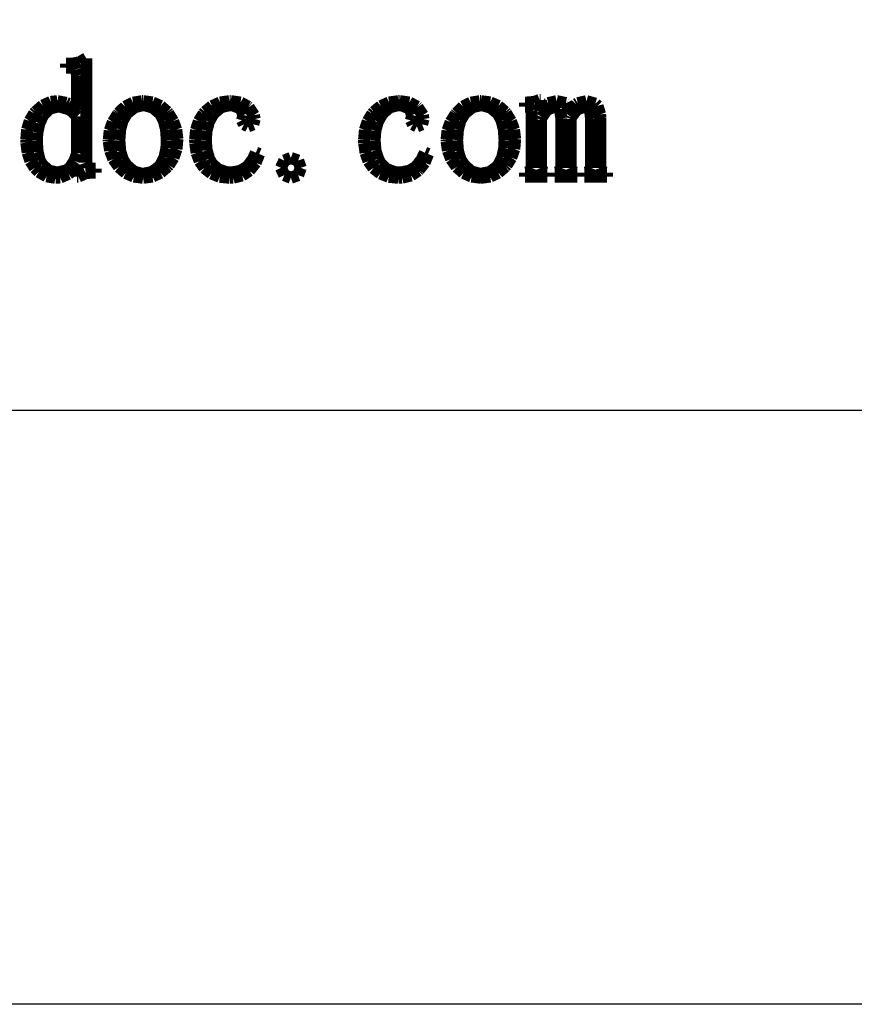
# Model space of a CAD drawing. Extents: x -38 to 372, y -82 to 205.
# Tile 16 of 29: x 352 to 359, y -82 to -73. Entities that reach past the tile are written whole.
import ezdxf

# ---------------------------------------------------------------- set-up
doc = ezdxf.new("R2010")
doc.units = 0
doc.layers.add('BOARD_GEOMETRY_DIMENSION', color=2, linetype='CONTINUOUS')
doc.layers.add('BOARD_GEOMETRY_SILKSCREEN_TOP', color=1, linetype='CONTINUOUS')

msp = doc.modelspace()

# ---------------------------------------------------------------- linework, layer by layer
at = {"layer": 'BOARD_GEOMETRY_DIMENSION'}
msp.add_lwpolyline([(-38.48354, -81.604612), (-38.48354, 205.395322), (371.516402, 205.395322), (371.516402, -81.604612)], close=True, dxfattribs=at)
at = {"layer": 'BOARD_GEOMETRY_DIMENSION', "const_width": 0.1016}
for points in [[(352.307906, -73.687432), (352.36912, -73.687432)], [(352.307906, -73.720706), (352.307906, -73.687432)], [(352.36912, -73.687432), (352.424492, -73.676002)], [(352.424492, -73.676002), (352.47961, -73.642728)], [(352.47961, -73.642728), (352.47961, -74.520298)], [(352.35261, -73.720706), (352.307906, -73.720706)], [(352.391218, -73.73747), (352.35261, -73.720706)], [(352.402648, -73.787508), (352.391218, -73.73747)], [(352.402648, -74.081894), (352.402648, -73.787508)], [(352.05289, -74.093578), (352.113342, -74.040492)], [(352.113342, -74.040492), (352.180906, -74.010266)], [(352.241358, -74.04862), (352.170492, -74.0664)], [(352.180906, -74.010266), (352.236024, -74.003916)], [(352.236024, -74.003916), (352.311208, -74.018394)], [(352.25482, -74.04862), (352.241358, -74.04862)], [(352.32975, -74.070718), (352.25482, -74.04862)], [(352.311208, -74.018394), (352.32975, -74.026776)], [(352.32975, -74.026776), (352.39325, -74.070718)], [(352.752406, -74.103992), (352.807524, -74.04989)], [(352.807524, -74.04989), (352.87331, -74.016616)], [(352.87331, -74.016616), (352.949256, -74.003916)], [(352.957638, -74.03719), (352.887788, -74.053954)], [(352.949256, -74.003916), (352.957638, -74.003916)], [(352.957638, -74.003916), (353.036632, -74.01433)], [(352.9711, -74.038206), (352.957638, -74.03719)], [(353.040696, -74.058018), (352.9711, -74.038206)], [(353.036632, -74.01433), (353.104196, -74.044556)], [(353.104196, -74.044556), (353.160584, -74.093578)], [(353.4791, -74.093578), (353.538536, -74.045572)], [(353.538536, -74.045572), (353.6061, -74.015346)], [(353.6061, -74.015346), (353.685094, -74.003916)], [(353.685094, -74.03719), (353.614482, -74.053954)], [(353.685094, -74.003916), (353.695508, -74.003916)], [(353.714304, -74.039476), (353.685094, -74.03719)], [(353.695508, -74.003916), (353.777804, -74.015346)], [(353.779836, -74.065384), (353.714304, -74.039476)], [(353.777804, -74.015346), (353.841304, -74.04989)], [(353.841304, -74.04989), (353.846638, -74.053954)], [(354.900992, -74.093578), (354.959412, -74.045572)], [(354.959412, -74.045572), (355.027992, -74.015346)], [(355.027992, -74.015346), (355.10724, -74.003916)], [(355.106224, -74.03719), (355.035358, -74.053954)], [(355.13518, -74.039476), (355.106224, -74.03719)], [(355.10724, -74.003916), (355.1174, -74.003916)], [(355.1174, -74.003916), (355.19868, -74.015346)], [(355.200712, -74.065384), (355.13518, -74.039476)], [(355.19868, -74.015346), (355.263196, -74.04989)], [(355.263196, -74.04989), (355.267514, -74.053954)], [(355.595428, -74.103992), (355.650546, -74.04989)], [(355.650546, -74.04989), (355.716078, -74.016616)], [(355.716078, -74.016616), (355.792024, -74.003916)], [(355.800406, -74.03719), (355.73081, -74.053954)], [(355.792024, -74.003916), (355.800406, -74.003916)], [(355.800406, -74.003916), (355.8794, -74.01433)], [(355.813614, -74.038206), (355.800406, -74.03719)], [(355.883718, -74.058018), (355.813614, -74.038206)], [(355.8794, -74.01433), (355.947218, -74.044556)], [(355.947218, -74.044556), (356.003352, -74.093578)], [(356.172008, -74.015346), (356.188518, -74.015346)], [(356.172008, -74.04862), (356.172008, -74.015346)], [(356.194614, -74.04862), (356.172008, -74.04862)], [(356.188518, -74.015346), (356.25024, -74.010266)], [(356.222046, -74.053954), (356.194614, -74.04862)], [(356.25024, -74.010266), (356.294944, -73.993502)], [(356.294944, -73.993502), (356.305358, -73.993502)], [(356.305358, -73.993502), (356.305358, -74.087228)], [(356.305358, -74.087228), (356.358444, -74.026776)], [(356.421944, -74.04862), (356.355396, -74.076814)], [(356.358444, -74.026776), (356.366826, -74.02068)], [(356.366826, -74.02068), (356.438454, -74.003916)], [(356.466648, -74.070718), (356.421944, -74.04862)], [(356.438454, -74.003916), (356.515416, -74.019664)], [(356.515416, -74.019664), (356.516686, -74.02068)], [(356.516686, -74.02068), (356.54996, -74.087228)], [(356.54996, -74.087228), (356.603046, -74.029062)], [(356.603046, -74.029062), (356.616508, -74.02068)], [(356.672642, -74.04862), (356.605078, -74.076814)], [(356.616508, -74.02068), (356.689406, -74.003916)], [(356.716584, -74.065384), (356.672642, -74.04862)], [(356.689406, -74.003916), (356.764336, -74.024744)], [(356.764336, -74.024744), (356.783132, -74.04354)], [(356.783132, -74.04354), (356.80396, -74.114406)], [(352.004122, -74.169524), (352.04146, -74.106024)], [(352.04146, -74.106024), (352.05289, -74.093578)], [(352.113342, -74.126852), (352.084132, -74.191368)], [(352.117406, -74.120502), (352.113342, -74.126852)], [(352.170492, -74.0664), (352.117406, -74.120502)], [(352.346514, -74.07783), (352.32975, -74.070718)], [(352.402648, -74.131932), (352.346514, -74.07783)], [(352.39325, -74.070718), (352.402648, -74.081894)], [(352.402648, -74.443336), (352.402648, -74.131932)], [(352.703638, -74.178922), (352.74631, -74.11212)], [(352.74631, -74.11212), (352.752406, -74.103992)], [(352.819208, -74.110088), (352.78441, -74.168508)], [(352.825304, -74.102976), (352.819208, -74.110088)], [(352.887788, -74.053954), (352.825304, -74.102976)], [(353.10191, -74.110088), (353.040696, -74.058018)], [(353.13239, -74.168508), (353.10191, -74.110088)], [(353.160584, -74.093578), (353.168712, -74.103992)], [(353.168712, -74.103992), (353.210622, -74.171556)], [(353.42703, -74.172572), (353.466654, -74.109072)], [(353.466654, -74.109072), (353.4791, -74.093578)], [(353.545648, -74.115422), (353.511358, -74.177906)], [(353.555046, -74.103992), (353.545648, -74.115422)], [(353.614482, -74.053954), (353.555046, -74.103992)], [(353.80168, -74.120502), (353.779836, -74.065384)], [(353.7966, -74.143616), (353.80168, -74.120502)], [(353.846638, -74.053954), (353.890326, -74.121518)], [(353.890326, -74.121518), (353.896422, -74.153776)], [(354.848922, -74.172572), (354.88753, -74.109072)], [(354.88753, -74.109072), (354.900992, -74.093578)], [(354.96754, -74.115422), (354.93325, -74.177906)], [(354.976938, -74.103992), (354.96754, -74.115422)], [(355.035358, -74.053954), (354.976938, -74.103992)], [(355.22281, -74.120502), (355.200712, -74.065384)], [(355.217476, -74.143616), (355.22281, -74.120502)], [(355.267514, -74.053954), (355.312218, -74.121518)], [(355.312218, -74.121518), (355.317298, -74.153776)], [(355.546406, -74.178922), (355.589078, -74.11212)], [(355.589078, -74.11212), (355.595428, -74.103992)], [(355.661976, -74.110088), (355.627686, -74.168508)], [(355.668326, -74.102976), (355.661976, -74.110088)], [(355.73081, -74.053954), (355.668326, -74.102976)], [(355.945186, -74.110088), (355.883718, -74.058018)], [(355.975412, -74.168508), (355.945186, -74.110088)], [(356.003352, -74.093578), (356.011734, -74.103992)], [(356.011734, -74.103992), (356.05339, -74.171556)], [(356.228396, -74.081894), (356.222046, -74.053954)], [(356.228396, -74.565002), (356.228396, -74.081894)], [(356.355396, -74.076814), (356.31374, -74.138282)], [(356.478078, -74.148696), (356.466648, -74.070718)], [(356.605078, -74.076814), (356.56139, -74.138282)], [(356.718616, -74.068432), (356.716584, -74.065384)], [(356.728014, -74.148696), (356.718616, -74.068432)], [(356.80396, -74.114406), (356.805992, -74.143616)], [(351.982024, -74.242422), (352.004122, -74.169524)], [(352.084132, -74.191368), (352.067622, -74.26833)], [(352.677476, -74.250804), (352.703638, -74.178922)], [(352.78441, -74.168508), (352.764852, -74.242422)], [(353.151186, -74.242422), (353.13239, -74.168508)], [(353.210622, -74.171556), (353.23653, -74.243438)], [(353.403916, -74.24547), (353.42703, -74.172572)], [(353.511358, -74.177906), (353.491546, -74.25182)], [(353.79025, -74.165206), (353.7966, -74.143616)], [(353.807014, -74.19848), (353.79025, -74.165206)], [(353.840288, -74.215244), (353.807014, -74.19848)], [(353.884992, -74.19848), (353.840288, -74.215244)], [(353.896422, -74.153776), (353.884992, -74.19848)], [(354.825046, -74.24547), (354.848922, -74.172572)], [(354.93325, -74.177906), (354.912422, -74.25182)], [(355.212396, -74.165206), (355.217476, -74.143616)], [(355.228906, -74.19848), (355.212396, -74.165206)], [(355.26218, -74.215244), (355.228906, -74.19848)], [(355.306122, -74.19848), (355.26218, -74.215244)], [(355.317298, -74.153776), (355.306122, -74.19848)], [(355.520498, -74.250804), (355.546406, -74.178922)], [(355.627686, -74.168508), (355.60762, -74.242422)], [(355.993954, -74.242422), (355.975412, -74.168508)], [(356.05339, -74.171556), (356.079298, -74.243438)], [(356.31374, -74.138282), (356.305358, -74.160126)], [(356.305358, -74.160126), (356.305358, -74.565002)], [(356.478078, -74.565002), (356.478078, -74.148696)], [(356.56139, -74.138282), (356.55504, -74.153776)], [(356.55504, -74.153776), (356.55504, -74.565002)], [(356.728014, -74.565002), (356.728014, -74.148696)], [(356.805992, -74.143616), (356.805992, -74.565002)], [(351.974912, -74.32675), (351.982024, -74.242422)], [(352.067622, -74.26833), (352.063304, -74.337164)], [(352.669094, -74.32675), (352.677476, -74.250804)], [(352.764852, -74.242422), (352.75774, -74.330814)], [(353.157536, -74.33183), (353.151186, -74.242422)], [(353.23653, -74.243438), (353.245928, -74.3204)], [(353.395788, -74.32675), (353.403916, -74.24547)], [(353.491546, -74.25182), (353.485196, -74.33183)], [(354.81768, -74.32675), (354.825046, -74.24547)], [(354.912422, -74.25182), (354.906326, -74.33183)], [(355.512116, -74.32675), (355.520498, -74.250804)], [(355.60762, -74.242422), (355.600508, -74.330814)], [(356.000304, -74.33183), (355.993954, -74.242422)], [(356.079298, -74.243438), (356.088696, -74.3204)], [(351.974912, -74.352658), (351.974912, -74.32675)], [(351.986342, -74.436986), (351.974912, -74.352658)], [(352.063304, -74.337164), (352.069654, -74.43089)], [(352.669094, -74.342244), (352.669094, -74.32675)], [(352.680524, -74.420476), (352.669094, -74.342244)], [(352.75774, -74.330814), (352.75774, -74.33183)], [(352.75774, -74.33183), (352.764852, -74.422508)], [(353.154234, -74.399394), (353.157536, -74.33183)], [(353.245928, -74.32675), (353.238562, -74.407776)], [(353.245928, -74.3204), (353.245928, -74.32675)], [(353.396804, -74.355706), (353.395788, -74.32675)], [(353.408234, -74.439018), (353.396804, -74.355706)], [(353.485196, -74.33183), (353.492562, -74.41819)], [(354.818696, -74.355706), (354.81768, -74.32675)], [(354.830126, -74.439018), (354.818696, -74.355706)], [(354.906326, -74.33183), (354.913438, -74.41819)], [(355.512116, -74.342244), (355.512116, -74.32675)], [(355.523546, -74.420476), (355.512116, -74.342244)], [(355.600508, -74.330814), (355.600508, -74.33183)], [(355.600508, -74.33183), (355.60762, -74.422508)], [(355.997256, -74.399394), (356.000304, -74.33183)], [(356.088696, -74.32675), (356.081584, -74.407776)], [(356.088696, -74.3204), (356.088696, -74.32675)], [(352.009202, -74.507852), (351.986342, -74.436986)], [(352.069654, -74.43089), (352.088196, -74.502518)], [(352.379788, -74.506836), (352.402648, -74.443336)], [(352.707702, -74.491088), (352.680524, -74.420476)], [(352.764852, -74.422508), (352.786696, -74.49439)], [(353.137724, -74.47661), (353.154234, -74.399394)], [(353.238562, -74.407776), (353.213416, -74.479658)], [(353.434396, -74.508868), (353.408234, -74.439018)], [(353.492562, -74.41819), (353.514406, -74.490072)], [(353.88296, -74.492104), (353.906836, -74.436986)], [(353.93503, -74.448416), (353.904804, -74.521314)], [(353.906836, -74.436986), (353.93503, -74.448416)], [(354.855018, -74.508868), (354.830126, -74.439018)], [(354.913438, -74.41819), (354.936298, -74.490072)], [(355.303836, -74.492104), (355.328982, -74.436986)], [(355.355906, -74.448416), (355.326696, -74.521314)], [(355.328982, -74.436986), (355.355906, -74.448416)], [(355.550724, -74.491088), (355.523546, -74.420476)], [(355.60762, -74.422508), (355.629718, -74.49439)], [(355.980492, -74.47661), (355.997256, -74.399394)], [(356.081584, -74.407776), (356.056438, -74.479658)], [(352.046794, -74.565002), (352.009202, -74.507852)], [(352.088196, -74.502518), (352.108008, -74.537062)], [(352.108008, -74.537062), (352.16338, -74.588116)], [(352.341434, -74.565002), (352.379788, -74.506836)], [(352.402648, -74.537062), (352.35261, -74.598276)], [(352.402648, -74.6379), (352.402648, -74.537062)], [(352.47961, -74.520298), (352.491294, -74.559922)], [(352.752406, -74.554588), (352.707702, -74.491088)], [(352.786696, -74.49439), (352.819208, -74.543158)], [(352.819208, -74.543158), (352.87712, -74.595228)], [(353.09175, -74.55662), (353.107498, -74.537062)], [(353.107498, -74.537062), (353.137724, -74.47661)], [(353.174046, -74.542142), (353.162616, -74.554588)], [(353.213416, -74.479658), (353.174046, -74.542142)], [(353.473512, -74.565002), (353.434396, -74.508868)], [(353.514406, -74.490072), (353.535234, -74.526394)], [(353.535234, -74.526394), (353.585018, -74.575416)], [(353.835208, -74.554588), (353.88296, -74.492104)], [(353.904804, -74.521314), (353.856798, -74.581766)], [(354.146358, -74.503534), (354.11791, -74.565002)], [(354.201476, -74.48169), (354.146358, -74.503534)], [(354.262944, -74.503534), (354.201476, -74.48169)], [(354.284788, -74.565002), (354.262944, -74.503534)], [(354.895912, -74.565002), (354.855018, -74.508868)], [(354.936298, -74.490072), (354.95611, -74.526394)], [(354.95611, -74.526394), (355.006148, -74.575416)], [(355.256084, -74.554588), (355.303836, -74.492104)], [(355.326696, -74.521314), (355.278944, -74.581766)], [(355.595428, -74.554588), (355.550724, -74.491088)], [(355.629718, -74.49439), (355.661976, -74.543158)], [(355.661976, -74.543158), (355.720396, -74.595228)], [(355.934518, -74.55662), (355.950012, -74.537062)], [(355.950012, -74.537062), (355.980492, -74.47661)], [(356.016814, -74.542142), (356.005638, -74.554588)], [(356.056438, -74.479658), (356.016814, -74.542142)], [(352.079814, -74.598276), (352.046794, -74.565002)], [(352.1456, -74.635868), (352.079814, -74.598276)], [(352.16338, -74.588116), (352.236024, -74.604626)], [(352.236024, -74.604626), (352.311208, -74.586846)], [(352.32975, -74.61504), (352.259138, -74.645266)], [(352.311208, -74.586846), (352.341434, -74.565002)], [(352.35261, -74.598276), (352.32975, -74.61504)], [(352.47453, -74.609706), (352.413062, -74.6379)], [(352.524314, -74.604626), (352.47453, -74.609706)], [(352.491294, -74.559922), (352.519234, -74.571352)], [(352.519234, -74.571352), (352.557842, -74.571352)], [(352.557842, -74.604626), (352.524314, -74.604626)], [(352.557842, -74.571352), (352.557842, -74.604626)], [(352.754438, -74.55789), (352.752406, -74.554588)], [(352.811842, -74.607674), (352.754438, -74.55789)], [(352.879406, -74.6379), (352.811842, -74.607674)], [(352.87712, -74.595228), (352.94824, -74.61504)], [(352.94824, -74.61504), (352.957638, -74.61504)], [(352.957638, -74.61504), (353.032314, -74.600562)], [(353.032314, -74.600562), (353.09175, -74.55662)], [(353.104196, -74.605642), (353.036632, -74.6379)], [(353.162616, -74.554588), (353.104196, -74.605642)], [(353.475798, -74.567034), (353.473512, -74.565002)], [(353.533202, -74.611992), (353.475798, -74.567034)], [(353.602798, -74.639932), (353.533202, -74.611992)], [(353.585018, -74.575416), (353.656138, -74.600562)], [(353.656138, -74.600562), (353.701858, -74.604626)], [(353.701858, -74.604626), (353.777804, -74.589894)], [(353.791012, -74.628502), (353.716336, -74.647298)], [(353.777804, -74.589894), (353.835208, -74.554588)], [(353.851718, -74.588116), (353.791012, -74.628502)], [(353.856798, -74.581766), (353.851718, -74.588116)], [(354.11791, -74.565002), (354.146358, -74.62647)], [(354.146358, -74.62647), (354.201476, -74.648314)], [(354.201476, -74.648314), (354.262944, -74.62647)], [(354.262944, -74.62647), (354.284788, -74.565002)], [(354.896928, -74.567034), (354.895912, -74.565002)], [(354.955094, -74.611992), (354.896928, -74.567034)], [(355.024944, -74.639932), (354.955094, -74.611992)], [(355.006148, -74.575416), (355.077014, -74.600562)], [(355.077014, -74.600562), (355.122734, -74.604626)], [(355.122734, -74.604626), (355.199696, -74.589894)], [(355.213412, -74.628502), (355.137212, -74.647298)], [(355.199696, -74.589894), (355.256084, -74.554588)], [(355.272594, -74.588116), (355.213412, -74.628502)], [(355.278944, -74.581766), (355.272594, -74.588116)], [(355.59746, -74.55789), (355.595428, -74.554588)], [(355.65461, -74.607674), (355.59746, -74.55789)], [(355.722428, -74.6379), (355.65461, -74.607674)], [(355.720396, -74.595228), (355.791008, -74.61504)], [(355.791008, -74.61504), (355.800406, -74.61504)], [(355.800406, -74.61504), (355.875336, -74.600562)], [(355.875336, -74.600562), (355.934518, -74.55662)], [(355.947218, -74.605642), (355.8794, -74.6379)], [(356.005638, -74.554588), (355.947218, -74.605642)], [(356.172008, -74.604626), (356.183438, -74.604626)], [(356.172008, -74.6379), (356.172008, -74.604626)], [(356.183438, -74.604626), (356.216712, -74.593196)], [(356.216712, -74.593196), (356.228396, -74.565002)], [(356.305358, -74.565002), (356.316788, -74.593196)], [(356.316788, -74.593196), (356.350062, -74.604626)], [(356.350062, -74.604626), (356.361492, -74.604626)], [(356.361492, -74.604626), (356.361492, -74.6379)], [(356.421944, -74.604626), (356.43312, -74.604626)], [(356.421944, -74.6379), (356.421944, -74.604626)], [(356.43312, -74.604626), (356.466648, -74.593196)], [(356.466648, -74.593196), (356.478078, -74.565002)], [(356.55504, -74.565002), (356.566724, -74.593196)], [(356.566724, -74.593196), (356.599998, -74.604626)], [(356.599998, -74.604626), (356.611428, -74.604626)], [(356.611428, -74.604626), (356.611428, -74.6379)], [(356.672642, -74.604626), (356.68331, -74.604626)], [(356.672642, -74.6379), (356.672642, -74.604626)], [(356.68331, -74.604626), (356.716584, -74.593196)], [(356.716584, -74.593196), (356.728014, -74.565002)], [(356.805992, -74.565002), (356.816406, -74.593196)], [(356.816406, -74.593196), (356.84968, -74.604626)], [(356.84968, -74.604626), (356.86111, -74.604626)], [(356.86111, -74.604626), (356.86111, -74.6379)], [(352.219514, -74.648314), (352.1456, -74.635868)], [(352.259138, -74.645266), (352.219514, -74.648314)], [(352.413062, -74.6379), (352.402648, -74.6379)], [(352.957638, -74.648314), (352.879406, -74.6379)], [(352.960686, -74.648314), (352.957638, -74.648314)], [(353.036632, -74.6379), (352.960686, -74.648314)], [(353.685094, -74.648314), (353.602798, -74.639932)], [(353.716336, -74.647298), (353.685094, -74.648314)], [(355.106224, -74.648314), (355.024944, -74.639932)], [(355.137212, -74.647298), (355.106224, -74.648314)], [(355.800406, -74.648314), (355.722428, -74.6379)], [(355.794818, -74.647552), (355.809042, -74.647552)], [(355.803454, -74.648314), (355.800406, -74.648314)], [(355.8794, -74.6379), (355.803454, -74.648314)], [(356.361492, -74.6379), (356.172008, -74.6379)], [(356.611428, -74.6379), (356.421944, -74.6379)], [(356.86111, -74.6379), (356.672642, -74.6379)]]:
    msp.add_lwpolyline(points, dxfattribs=at)
at = {"layer": 'BOARD_GEOMETRY_DIMENSION'}
msp.add_lwpolyline([(-33.48355, -76.604368), (366.516412, -76.604368)], dxfattribs=at)
at = {"layer": 'BOARD_GEOMETRY_SILKSCREEN_TOP'}
msp.add_lwpolyline([(-38.48354, -81.604612), (-38.48354, 205.395322), (371.516402, 205.395322), (371.516402, -81.604612)], close=True, dxfattribs=at)
at = {"layer": 'BOARD_GEOMETRY_SILKSCREEN_TOP', "const_width": 0.1016}
for points in [[(352.307906, -73.720706), (352.307906, -73.687432)], [(352.307906, -73.687432), (352.36912, -73.687432)], [(352.36912, -73.687432), (352.424492, -73.676002)], [(352.424492, -73.676002), (352.47961, -73.642728)], [(352.47961, -73.642728), (352.47961, -74.520298)], [(352.35261, -73.720706), (352.307906, -73.720706)], [(352.391218, -73.73747), (352.35261, -73.720706)], [(352.402648, -73.787508), (352.391218, -73.73747)], [(352.402648, -74.081894), (352.402648, -73.787508)], [(352.05289, -74.093578), (352.113342, -74.040492)], [(352.113342, -74.040492), (352.180906, -74.010266)], [(352.241358, -74.04862), (352.170492, -74.0664)], [(352.180906, -74.010266), (352.236024, -74.003916)], [(352.236024, -74.003916), (352.311208, -74.018394)], [(352.25482, -74.04862), (352.241358, -74.04862)], [(352.32975, -74.070718), (352.25482, -74.04862)], [(352.311208, -74.018394), (352.32975, -74.026776)], [(352.32975, -74.026776), (352.39325, -74.070718)], [(352.752406, -74.103992), (352.807524, -74.04989)], [(352.807524, -74.04989), (352.87331, -74.016616)], [(352.87331, -74.016616), (352.949256, -74.003916)], [(352.957638, -74.03719), (352.887788, -74.053954)], [(352.949256, -74.003916), (352.957638, -74.003916)], [(352.957638, -74.003916), (353.036632, -74.01433)], [(352.9711, -74.038206), (352.957638, -74.03719)], [(353.040696, -74.058018), (352.9711, -74.038206)], [(353.036632, -74.01433), (353.104196, -74.044556)], [(353.104196, -74.044556), (353.160584, -74.093578)], [(353.4791, -74.093578), (353.538536, -74.045572)], [(353.538536, -74.045572), (353.6061, -74.015346)], [(353.6061, -74.015346), (353.685094, -74.003916)], [(353.685094, -74.03719), (353.614482, -74.053954)], [(353.685094, -74.003916), (353.695508, -74.003916)], [(353.714304, -74.039476), (353.685094, -74.03719)], [(353.695508, -74.003916), (353.777804, -74.015346)], [(353.779836, -74.065384), (353.714304, -74.039476)], [(353.777804, -74.015346), (353.841304, -74.04989)], [(353.841304, -74.04989), (353.846638, -74.053954)], [(354.900992, -74.093578), (354.959412, -74.045572)], [(354.959412, -74.045572), (355.027992, -74.015346)], [(355.027992, -74.015346), (355.10724, -74.003916)], [(355.106224, -74.03719), (355.035358, -74.053954)], [(355.13518, -74.039476), (355.106224, -74.03719)], [(355.10724, -74.003916), (355.1174, -74.003916)], [(355.1174, -74.003916), (355.19868, -74.015346)], [(355.200712, -74.065384), (355.13518, -74.039476)], [(355.19868, -74.015346), (355.263196, -74.04989)], [(355.263196, -74.04989), (355.267514, -74.053954)], [(355.595428, -74.103992), (355.650546, -74.04989)], [(355.650546, -74.04989), (355.716078, -74.016616)], [(355.716078, -74.016616), (355.792024, -74.003916)], [(355.800406, -74.03719), (355.73081, -74.053954)], [(355.792024, -74.003916), (355.800406, -74.003916)], [(355.800406, -74.003916), (355.8794, -74.01433)], [(355.813614, -74.038206), (355.800406, -74.03719)], [(355.883718, -74.058018), (355.813614, -74.038206)], [(355.8794, -74.01433), (355.947218, -74.044556)], [(355.947218, -74.044556), (356.003352, -74.093578)], [(356.172008, -74.04862), (356.172008, -74.015346)], [(356.172008, -74.015346), (356.188518, -74.015346)], [(356.194614, -74.04862), (356.172008, -74.04862)], [(356.188518, -74.015346), (356.25024, -74.010266)], [(356.222046, -74.053954), (356.194614, -74.04862)], [(356.25024, -74.010266), (356.294944, -73.993502)], [(356.294944, -73.993502), (356.305358, -73.993502)], [(356.305358, -73.993502), (356.305358, -74.087228)], [(356.305358, -74.087228), (356.358444, -74.026776)], [(356.421944, -74.04862), (356.355396, -74.076814)], [(356.358444, -74.026776), (356.366826, -74.02068)], [(356.366826, -74.02068), (356.438454, -74.003916)], [(356.466648, -74.070718), (356.421944, -74.04862)], [(356.438454, -74.003916), (356.515416, -74.019664)], [(356.515416, -74.019664), (356.516686, -74.02068)], [(356.516686, -74.02068), (356.54996, -74.087228)], [(356.54996, -74.087228), (356.603046, -74.029062)], [(356.603046, -74.029062), (356.616508, -74.02068)], [(356.672642, -74.04862), (356.605078, -74.076814)], [(356.616508, -74.02068), (356.689406, -74.003916)], [(356.716584, -74.065384), (356.672642, -74.04862)], [(356.689406, -74.003916), (356.764336, -74.024744)], [(356.764336, -74.024744), (356.783132, -74.04354)], [(356.783132, -74.04354), (356.80396, -74.114406)], [(352.004122, -74.169524), (352.04146, -74.106024)], [(352.04146, -74.106024), (352.05289, -74.093578)], [(352.113342, -74.126852), (352.084132, -74.191368)], [(352.117406, -74.120502), (352.113342, -74.126852)], [(352.170492, -74.0664), (352.117406, -74.120502)], [(352.346514, -74.07783), (352.32975, -74.070718)], [(352.402648, -74.131932), (352.346514, -74.07783)], [(352.39325, -74.070718), (352.402648, -74.081894)], [(352.402648, -74.443336), (352.402648, -74.131932)], [(352.703638, -74.178922), (352.74631, -74.11212)], [(352.74631, -74.11212), (352.752406, -74.103992)], [(352.819208, -74.110088), (352.78441, -74.168508)], [(352.825304, -74.102976), (352.819208, -74.110088)], [(352.887788, -74.053954), (352.825304, -74.102976)], [(353.10191, -74.110088), (353.040696, -74.058018)], [(353.13239, -74.168508), (353.10191, -74.110088)], [(353.160584, -74.093578), (353.168712, -74.103992)], [(353.168712, -74.103992), (353.210622, -74.171556)], [(353.42703, -74.172572), (353.466654, -74.109072)], [(353.466654, -74.109072), (353.4791, -74.093578)], [(353.545648, -74.115422), (353.511358, -74.177906)], [(353.555046, -74.103992), (353.545648, -74.115422)], [(353.614482, -74.053954), (353.555046, -74.103992)], [(353.80168, -74.120502), (353.779836, -74.065384)], [(353.7966, -74.143616), (353.80168, -74.120502)], [(353.846638, -74.053954), (353.890326, -74.121518)], [(353.890326, -74.121518), (353.896422, -74.153776)], [(354.848922, -74.172572), (354.88753, -74.109072)], [(354.88753, -74.109072), (354.900992, -74.093578)], [(354.96754, -74.115422), (354.93325, -74.177906)], [(354.976938, -74.103992), (354.96754, -74.115422)], [(355.035358, -74.053954), (354.976938, -74.103992)], [(355.22281, -74.120502), (355.200712, -74.065384)], [(355.217476, -74.143616), (355.22281, -74.120502)], [(355.267514, -74.053954), (355.312218, -74.121518)], [(355.312218, -74.121518), (355.317298, -74.153776)], [(355.546406, -74.178922), (355.589078, -74.11212)], [(355.589078, -74.11212), (355.595428, -74.103992)], [(355.661976, -74.110088), (355.627686, -74.168508)], [(355.668326, -74.102976), (355.661976, -74.110088)], [(355.73081, -74.053954), (355.668326, -74.102976)], [(355.945186, -74.110088), (355.883718, -74.058018)], [(355.975412, -74.168508), (355.945186, -74.110088)], [(356.003352, -74.093578), (356.011734, -74.103992)], [(356.011734, -74.103992), (356.05339, -74.171556)], [(356.228396, -74.081894), (356.222046, -74.053954)], [(356.228396, -74.565002), (356.228396, -74.081894)], [(356.355396, -74.076814), (356.31374, -74.138282)], [(356.478078, -74.148696), (356.466648, -74.070718)], [(356.605078, -74.076814), (356.56139, -74.138282)], [(356.718616, -74.068432), (356.716584, -74.065384)], [(356.728014, -74.148696), (356.718616, -74.068432)], [(356.80396, -74.114406), (356.805992, -74.143616)], [(351.982024, -74.242422), (352.004122, -74.169524)], [(352.084132, -74.191368), (352.067622, -74.26833)], [(352.677476, -74.250804), (352.703638, -74.178922)], [(352.78441, -74.168508), (352.764852, -74.242422)], [(353.151186, -74.242422), (353.13239, -74.168508)], [(353.210622, -74.171556), (353.23653, -74.243438)], [(353.403916, -74.24547), (353.42703, -74.172572)], [(353.511358, -74.177906), (353.491546, -74.25182)], [(353.79025, -74.165206), (353.7966, -74.143616)], [(353.807014, -74.19848), (353.79025, -74.165206)], [(353.840288, -74.215244), (353.807014, -74.19848)], [(353.884992, -74.19848), (353.840288, -74.215244)], [(353.896422, -74.153776), (353.884992, -74.19848)], [(354.825046, -74.24547), (354.848922, -74.172572)], [(354.93325, -74.177906), (354.912422, -74.25182)], [(355.212396, -74.165206), (355.217476, -74.143616)], [(355.228906, -74.19848), (355.212396, -74.165206)], [(355.26218, -74.215244), (355.228906, -74.19848)], [(355.306122, -74.19848), (355.26218, -74.215244)], [(355.317298, -74.153776), (355.306122, -74.19848)], [(355.520498, -74.250804), (355.546406, -74.178922)], [(355.627686, -74.168508), (355.60762, -74.242422)], [(355.993954, -74.242422), (355.975412, -74.168508)], [(356.05339, -74.171556), (356.079298, -74.243438)], [(356.31374, -74.138282), (356.305358, -74.160126)], [(356.305358, -74.160126), (356.305358, -74.565002)], [(356.478078, -74.565002), (356.478078, -74.148696)], [(356.56139, -74.138282), (356.55504, -74.153776)], [(356.55504, -74.153776), (356.55504, -74.565002)], [(356.728014, -74.565002), (356.728014, -74.148696)], [(356.805992, -74.143616), (356.805992, -74.565002)], [(351.974912, -74.32675), (351.982024, -74.242422)], [(352.067622, -74.26833), (352.063304, -74.337164)], [(352.669094, -74.32675), (352.677476, -74.250804)], [(352.764852, -74.242422), (352.75774, -74.330814)], [(353.157536, -74.33183), (353.151186, -74.242422)], [(353.23653, -74.243438), (353.245928, -74.3204)], [(353.395788, -74.32675), (353.403916, -74.24547)], [(353.491546, -74.25182), (353.485196, -74.33183)], [(354.81768, -74.32675), (354.825046, -74.24547)], [(354.912422, -74.25182), (354.906326, -74.33183)], [(355.512116, -74.32675), (355.520498, -74.250804)], [(355.60762, -74.242422), (355.600508, -74.330814)], [(356.000304, -74.33183), (355.993954, -74.242422)], [(356.079298, -74.243438), (356.088696, -74.3204)], [(351.974912, -74.352658), (351.974912, -74.32675)], [(351.986342, -74.436986), (351.974912, -74.352658)], [(352.063304, -74.337164), (352.069654, -74.43089)], [(352.669094, -74.342244), (352.669094, -74.32675)], [(352.680524, -74.420476), (352.669094, -74.342244)], [(352.75774, -74.330814), (352.75774, -74.33183)], [(352.75774, -74.33183), (352.764852, -74.422508)], [(353.154234, -74.399394), (353.157536, -74.33183)], [(353.245928, -74.32675), (353.238562, -74.407776)], [(353.245928, -74.3204), (353.245928, -74.32675)], [(353.396804, -74.355706), (353.395788, -74.32675)], [(353.408234, -74.439018), (353.396804, -74.355706)], [(353.485196, -74.33183), (353.492562, -74.41819)], [(354.818696, -74.355706), (354.81768, -74.32675)], [(354.830126, -74.439018), (354.818696, -74.355706)], [(354.906326, -74.33183), (354.913438, -74.41819)], [(355.512116, -74.342244), (355.512116, -74.32675)], [(355.523546, -74.420476), (355.512116, -74.342244)], [(355.600508, -74.330814), (355.600508, -74.33183)], [(355.600508, -74.33183), (355.60762, -74.422508)], [(355.997256, -74.399394), (356.000304, -74.33183)], [(356.088696, -74.32675), (356.081584, -74.407776)], [(356.088696, -74.3204), (356.088696, -74.32675)], [(352.009202, -74.507852), (351.986342, -74.436986)], [(352.069654, -74.43089), (352.088196, -74.502518)], [(352.379788, -74.506836), (352.402648, -74.443336)], [(352.707702, -74.491088), (352.680524, -74.420476)], [(352.764852, -74.422508), (352.786696, -74.49439)], [(353.137724, -74.47661), (353.154234, -74.399394)], [(353.238562, -74.407776), (353.213416, -74.479658)], [(353.434396, -74.508868), (353.408234, -74.439018)], [(353.492562, -74.41819), (353.514406, -74.490072)], [(353.88296, -74.492104), (353.906836, -74.436986)], [(353.93503, -74.448416), (353.904804, -74.521314)], [(353.906836, -74.436986), (353.93503, -74.448416)], [(354.855018, -74.508868), (354.830126, -74.439018)], [(354.913438, -74.41819), (354.936298, -74.490072)], [(355.303836, -74.492104), (355.328982, -74.436986)], [(355.355906, -74.448416), (355.326696, -74.521314)], [(355.328982, -74.436986), (355.355906, -74.448416)], [(355.550724, -74.491088), (355.523546, -74.420476)], [(355.60762, -74.422508), (355.629718, -74.49439)], [(355.980492, -74.47661), (355.997256, -74.399394)], [(356.081584, -74.407776), (356.056438, -74.479658)], [(352.046794, -74.565002), (352.009202, -74.507852)], [(352.088196, -74.502518), (352.108008, -74.537062)], [(352.108008, -74.537062), (352.16338, -74.588116)], [(352.341434, -74.565002), (352.379788, -74.506836)], [(352.402648, -74.537062), (352.35261, -74.598276)], [(352.402648, -74.6379), (352.402648, -74.537062)], [(352.47961, -74.520298), (352.491294, -74.559922)], [(352.752406, -74.554588), (352.707702, -74.491088)], [(352.786696, -74.49439), (352.819208, -74.543158)], [(352.819208, -74.543158), (352.87712, -74.595228)], [(353.09175, -74.55662), (353.107498, -74.537062)], [(353.107498, -74.537062), (353.137724, -74.47661)], [(353.174046, -74.542142), (353.162616, -74.554588)], [(353.213416, -74.479658), (353.174046, -74.542142)], [(353.473512, -74.565002), (353.434396, -74.508868)], [(353.514406, -74.490072), (353.535234, -74.526394)], [(353.535234, -74.526394), (353.585018, -74.575416)], [(353.835208, -74.554588), (353.88296, -74.492104)], [(353.904804, -74.521314), (353.856798, -74.581766)], [(354.146358, -74.503534), (354.11791, -74.565002)], [(354.201476, -74.48169), (354.146358, -74.503534)], [(354.262944, -74.503534), (354.201476, -74.48169)], [(354.284788, -74.565002), (354.262944, -74.503534)], [(354.895912, -74.565002), (354.855018, -74.508868)], [(354.936298, -74.490072), (354.95611, -74.526394)], [(354.95611, -74.526394), (355.006148, -74.575416)], [(355.256084, -74.554588), (355.303836, -74.492104)], [(355.326696, -74.521314), (355.278944, -74.581766)], [(355.595428, -74.554588), (355.550724, -74.491088)], [(355.629718, -74.49439), (355.661976, -74.543158)], [(355.661976, -74.543158), (355.720396, -74.595228)], [(355.934518, -74.55662), (355.950012, -74.537062)], [(355.950012, -74.537062), (355.980492, -74.47661)], [(356.016814, -74.542142), (356.005638, -74.554588)], [(356.056438, -74.479658), (356.016814, -74.542142)], [(352.079814, -74.598276), (352.046794, -74.565002)], [(352.1456, -74.635868), (352.079814, -74.598276)], [(352.16338, -74.588116), (352.236024, -74.604626)], [(352.236024, -74.604626), (352.311208, -74.586846)], [(352.32975, -74.61504), (352.259138, -74.645266)], [(352.311208, -74.586846), (352.341434, -74.565002)], [(352.35261, -74.598276), (352.32975, -74.61504)], [(352.47453, -74.609706), (352.413062, -74.6379)], [(352.524314, -74.604626), (352.47453, -74.609706)], [(352.491294, -74.559922), (352.519234, -74.571352)], [(352.519234, -74.571352), (352.557842, -74.571352)], [(352.557842, -74.604626), (352.524314, -74.604626)], [(352.557842, -74.571352), (352.557842, -74.604626)], [(352.754438, -74.55789), (352.752406, -74.554588)], [(352.811842, -74.607674), (352.754438, -74.55789)], [(352.879406, -74.6379), (352.811842, -74.607674)], [(352.87712, -74.595228), (352.94824, -74.61504)], [(352.94824, -74.61504), (352.957638, -74.61504)], [(352.957638, -74.61504), (353.032314, -74.600562)], [(353.032314, -74.600562), (353.09175, -74.55662)], [(353.104196, -74.605642), (353.036632, -74.6379)], [(353.162616, -74.554588), (353.104196, -74.605642)], [(353.475798, -74.567034), (353.473512, -74.565002)], [(353.533202, -74.611992), (353.475798, -74.567034)], [(353.602798, -74.639932), (353.533202, -74.611992)], [(353.585018, -74.575416), (353.656138, -74.600562)], [(353.656138, -74.600562), (353.701858, -74.604626)], [(353.701858, -74.604626), (353.777804, -74.589894)], [(353.791012, -74.628502), (353.716336, -74.647298)], [(353.777804, -74.589894), (353.835208, -74.554588)], [(353.851718, -74.588116), (353.791012, -74.628502)], [(353.856798, -74.581766), (353.851718, -74.588116)], [(354.11791, -74.565002), (354.146358, -74.62647)], [(354.146358, -74.62647), (354.201476, -74.648314)], [(354.201476, -74.648314), (354.262944, -74.62647)], [(354.262944, -74.62647), (354.284788, -74.565002)], [(354.896928, -74.567034), (354.895912, -74.565002)], [(354.955094, -74.611992), (354.896928, -74.567034)], [(355.024944, -74.639932), (354.955094, -74.611992)], [(355.006148, -74.575416), (355.077014, -74.600562)], [(355.077014, -74.600562), (355.122734, -74.604626)], [(355.122734, -74.604626), (355.199696, -74.589894)], [(355.213412, -74.628502), (355.137212, -74.647298)], [(355.199696, -74.589894), (355.256084, -74.554588)], [(355.272594, -74.588116), (355.213412, -74.628502)], [(355.278944, -74.581766), (355.272594, -74.588116)], [(355.59746, -74.55789), (355.595428, -74.554588)], [(355.65461, -74.607674), (355.59746, -74.55789)], [(355.722428, -74.6379), (355.65461, -74.607674)], [(355.720396, -74.595228), (355.791008, -74.61504)], [(355.791008, -74.61504), (355.800406, -74.61504)], [(355.800406, -74.61504), (355.875336, -74.600562)], [(355.875336, -74.600562), (355.934518, -74.55662)], [(355.947218, -74.605642), (355.8794, -74.6379)], [(356.005638, -74.554588), (355.947218, -74.605642)], [(356.172008, -74.6379), (356.172008, -74.604626)], [(356.172008, -74.604626), (356.183438, -74.604626)], [(356.183438, -74.604626), (356.216712, -74.593196)], [(356.216712, -74.593196), (356.228396, -74.565002)], [(356.305358, -74.565002), (356.316788, -74.593196)], [(356.316788, -74.593196), (356.350062, -74.604626)], [(356.350062, -74.604626), (356.361492, -74.604626)], [(356.361492, -74.604626), (356.361492, -74.6379)], [(356.421944, -74.6379), (356.421944, -74.604626)], [(356.421944, -74.604626), (356.43312, -74.604626)], [(356.43312, -74.604626), (356.466648, -74.593196)], [(356.466648, -74.593196), (356.478078, -74.565002)], [(356.55504, -74.565002), (356.566724, -74.593196)], [(356.566724, -74.593196), (356.599998, -74.604626)], [(356.599998, -74.604626), (356.611428, -74.604626)], [(356.611428, -74.604626), (356.611428, -74.6379)], [(356.672642, -74.6379), (356.672642, -74.604626)], [(356.672642, -74.604626), (356.68331, -74.604626)], [(356.68331, -74.604626), (356.716584, -74.593196)], [(356.716584, -74.593196), (356.728014, -74.565002)], [(356.805992, -74.565002), (356.816406, -74.593196)], [(356.816406, -74.593196), (356.84968, -74.604626)], [(356.84968, -74.604626), (356.86111, -74.604626)], [(356.86111, -74.604626), (356.86111, -74.6379)], [(352.219514, -74.648314), (352.1456, -74.635868)], [(352.259138, -74.645266), (352.219514, -74.648314)], [(352.413062, -74.6379), (352.402648, -74.6379)], [(352.957638, -74.648314), (352.879406, -74.6379)], [(352.960686, -74.648314), (352.957638, -74.648314)], [(353.036632, -74.6379), (352.960686, -74.648314)], [(353.685094, -74.648314), (353.602798, -74.639932)], [(353.716336, -74.647298), (353.685094, -74.648314)], [(355.106224, -74.648314), (355.024944, -74.639932)], [(355.137212, -74.647298), (355.106224, -74.648314)], [(355.800406, -74.648314), (355.722428, -74.6379)], [(355.794818, -74.647552), (355.809042, -74.647552)], [(355.803454, -74.648314), (355.800406, -74.648314)], [(355.8794, -74.6379), (355.803454, -74.648314)], [(356.361492, -74.6379), (356.172008, -74.6379)], [(356.611428, -74.6379), (356.421944, -74.6379)], [(356.86111, -74.6379), (356.672642, -74.6379)]]:
    msp.add_lwpolyline(points, dxfattribs=at)
at = {"layer": 'BOARD_GEOMETRY_SILKSCREEN_TOP'}
msp.add_lwpolyline([(-33.48355, -76.604368), (366.516412, -76.604368)], dxfattribs=at)

doc.saveas('drawing.dxf')
